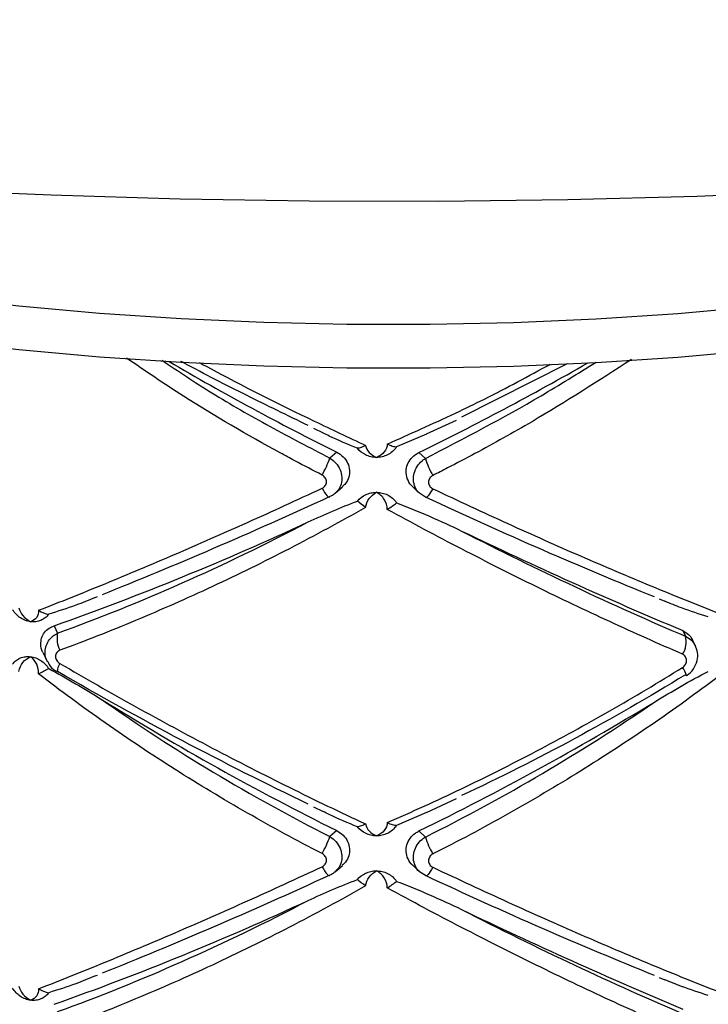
# Paper-space layout '_Dimétrica' of a CAD drawing. Header units: millimetres. Extents: x -479 to -79, y -521 to 177.
# Tile 11 of 20: x -303 to -258, y -234 to -171. Entities that reach past the tile are written whole.
import ezdxf

# ---------------------------------------------------------------- set-up
doc = ezdxf.new("R2010")
doc.units = ezdxf.units.MM

psp = doc.layouts.new('_Dimétrica')

# ---------------------------------------------------------------- linework, layer by layer
at = {"color": 7, "linetype": 'Continuous', "lineweight": 25}
for p, q in [((-267.281, -192.822), (-274.126, -196.275)), ((-283.733, -196.998), (-283.092, -197.299)), ((-276.404, -197.372), (-274.457, -196.468)), ((-276.402, -197.378), (-278.338, -198.206)), ((-282.221, -198.547), (-282.66, -198.934)), ((-276.889, -198.569), (-276.478, -198.96)), ((-282.317, -201.213), (-281.85, -200.802)), ((-277.298, -200.786), (-276.859, -201.204)), ((-276.478, -201.455), (-276.854, -201.205)), ((-297.854, -207.955), (-297.72, -207.902)), ((-261.323, -208.055), (-260.968, -208.2)), ((-300.53, -209.795), (-300.297, -210.268)), ((-259.809, -210.103), (-259.629, -210.469)), ((-258.983, -211.086), (-259.173, -210.699)), ((-301.237, -211.548), (-300.965, -212.102)), ((-276.404, -221.885), (-274.457, -220.981)), ((-283.733, -221.512), (-283.092, -221.812)), ((-276.402, -221.891), (-278.338, -222.719)), ((-282.221, -223.06), (-282.66, -223.447)), ((-276.889, -223.082), (-276.478, -223.473)), ((-282.317, -225.726), (-281.85, -225.315)), ((-277.298, -225.299), (-276.859, -225.717)), ((-276.478, -225.968), (-276.854, -225.718)), ((-297.854, -232.468), (-297.72, -232.415)), ((-261.323, -232.568), (-260.968, -232.713))]:
    psp.add_line(p, q, dxfattribs=at)
at = {"color": 7, "linetype": 'Continuous', "lineweight": 25, "flags": 128}
for points in [[(-393.76, -170.17), (-386.807, -171.728), (-379.665, -173.187), (-372.346, -174.545), (-364.862, -175.8), (-357.228, -176.949), (-349.456, -177.991), (-341.559, -178.923), (-333.553, -179.745), (-325.45, -180.453), (-317.266, -181.048), (-309.014, -181.529), (-300.708, -181.893), (-292.365, -182.142), (-283.997, -182.274), (-275.62, -182.289), (-267.249, -182.186), (-258.898, -181.968), (-250.581, -181.632)], [(-353.091, -177.519), (-351.558, -178.528), (-348.865, -180.088), (-345.872, -181.586), (-342.591, -183.015), (-339.037, -184.37), (-335.225, -185.644), (-331.171, -186.832), (-326.893, -187.93), (-322.408, -188.932), (-317.736, -189.834), (-312.898, -190.632), (-307.913, -191.323), (-302.803, -191.904), (-297.591, -192.372), (-292.297, -192.725), (-286.946, -192.963), (-281.559, -193.083), (-276.16, -193.085), (-270.773, -192.97), (-265.419, -192.738), (-260.123, -192.389), (-254.906, -191.926)], [(-346.791, -178.319), (-345.872, -178.757), (-342.591, -180.187), (-339.037, -181.541), (-335.225, -182.815), (-331.171, -184.004), (-326.893, -185.101), (-322.408, -186.103), (-317.736, -187.005), (-312.898, -187.803), (-307.913, -188.494), (-302.803, -189.075), (-297.591, -189.543), (-292.297, -189.897), (-286.946, -190.134), (-281.559, -190.254), (-276.16, -190.257), (-270.773, -190.142), (-265.419, -189.909), (-260.123, -189.561), (-254.906, -189.097)], [(-283.166, -200.887), (-283.084, -201.031), (-283.003, -201.16), (-282.925, -201.269), (-282.853, -201.355), (-282.789, -201.416), (-282.734, -201.449), (-282.691, -201.454), (-282.66, -201.43)], [(-275.994, -200.917), (-276.075, -201.06), (-276.155, -201.188), (-276.231, -201.297), (-276.3, -201.382), (-276.362, -201.442), (-276.413, -201.475), (-276.452, -201.479), (-276.478, -201.455)], [(-300.297, -212.763), (-300.327, -212.774), (-300.334, -212.772)], [(-259.629, -212.965), (-259.591, -213.003), (-259.57, -213.011)], [(-283.166, -225.4), (-283.084, -225.544), (-283.003, -225.673), (-282.925, -225.782), (-282.853, -225.868), (-282.789, -225.929), (-282.734, -225.962), (-282.691, -225.967), (-282.66, -225.943)], [(-275.994, -225.43), (-276.075, -225.573), (-276.155, -225.701), (-276.231, -225.81), (-276.3, -225.895), (-276.362, -225.955), (-276.413, -225.988), (-276.452, -225.993), (-276.478, -225.968)]]:
    psp.add_lwpolyline(points, dxfattribs=at)
at = {"color": 7, "linetype": 'Continuous', "lineweight": 25}
for centre, radius, start, end in [((-200.094, -33.563), 184.295, 239.69927, 243.53652), ((-359.546, -29.591), 188.11, 296.06619, 299.8372), ((-289.524, -196.437), 7.303, 330.52454, 340.00885), ((-270.872, -197.149), 5.891, 197.90161, 209.62007), ((-362.831, -33.715), 186.776, 289.48499, 294.94387), ((-132.752, 91.278), 327.069, 244.38975, 247.14051), ((-298.722, -210.621), 1.615, 167.35821, 207.97179), ((-261.025, -210.844), 1.445, 326.84401, 15.02833), ((-199.85, -57.61), 184.82, 238.13845, 243.53293), ((-359.884, -53.452), 188.845, 296.07108, 301.34799), ((-289.524, -220.95), 7.303, 330.52454, 340.00885), ((-270.872, -221.662), 5.891, 197.90161, 209.62007), ((-362.831, -58.228), 186.776, 289.48499, 294.94387), ((-132.752, 66.765), 327.069, 244.38975, 247.14051)]:
    psp.add_arc(centre, radius, start, end, dxfattribs=at)
at = {"color": 8, "linetype": 'Continuous', "lineweight": 25}
for centre, radius, start, end in [((-299.203, -212.862), 1.135, 146.3956, 175.40006), ((-261.221, -213.469), 1.713, 15.51056, 34.81762)]:
    psp.add_arc(centre, radius, start, end, dxfattribs=at)
for points, knots in [([(-283.166, -200.031), (-283.755, -199.725), (-284.663, -199.253), (-287.69, -197.613), (-291.422, -195.475), (-294.619, -193.288), (-295.838, -192.454)], [0, 0, 0, 0, 0.134953, 0.207736, 0.697798, 1, 1, 1, 1]), ([(-263.134, -192.548), (-265.258, -193.921), (-268.566, -196.061), (-272.613, -198.301), (-274.765, -199.436), (-275.675, -199.898), (-275.994, -200.06)], [0, 0, 0, 0, 0.509617, 0.793828, 0.927765, 1, 1, 1, 1]), ([(-293.541, -192.594), (-292.477, -193.305), (-290.213, -194.819), (-286.537, -196.908), (-283.955, -198.257), (-282.66, -198.934)], [0, 0, 0, 0, 0.30675, 0.652253, 1, 1, 1, 1]), ([(-291.124, -192.741), (-290.948, -192.837), (-288.478, -194.192), (-284.838, -195.993), (-281.45, -197.593), (-280.345, -198.115)], [0, 0, 0, 0, 0.049089, 0.689766, 1, 1, 1, 1]), ([(-278.943, -198.023), (-277.473, -197.368), (-275.377, -196.433), (-271.843, -194.733), (-269.801, -193.622), (-268.385, -192.852)], [0, 0, 0, 0, 0.417782, 0.595973, 1, 1, 1, 1]), ([(-276.478, -198.96), (-273.954, -197.648), (-270.188, -195.691), (-266.596, -193.449), (-265.411, -192.71)], [0, 0, 0, 0, 0.670251, 1, 1, 1, 1]), ([(-282.66, -198.934), (-282.524, -199.035), (-282.248, -199.238), (-281.982, -199.679), (-281.865, -200.155), (-281.917, -200.615), (-282.076, -200.983), (-282.258, -201.139), (-282.329, -201.199)], [0, 0, 0, 0, 0.181097, 0.364718, 0.544388, 0.718951, 0.891369, 1, 1, 1, 1]), ([(-276.854, -201.205), (-276.858, -201.202), (-276.995, -201.112), (-277.155, -200.819), (-277.279, -200.373), (-277.229, -199.898), (-277.033, -199.461), (-276.759, -199.146), (-276.551, -199.008), (-276.478, -198.96)], [0, 0, 0, 0, 0.006241, 0.192809, 0.375363, 0.552727, 0.727913, 0.904512, 1, 1, 1, 1]), ([(-300.947, -212.111), (-300.962, -212.089), (-301.071, -211.936), (-301.118, -211.595), (-301.08, -211.156), (-300.894, -210.76), (-300.624, -210.455), (-300.396, -210.324), (-300.297, -210.268)], [0, 0, 0, 0, 0.036985, 0.255481, 0.456018, 0.650078, 0.84885, 1, 1, 1, 1]), ([(-259.629, -210.469), (-259.488, -210.547), (-259.222, -210.693), (-259.072, -210.949), (-259.001, -211.069)], [0, 0, 0, 0, 0.531014, 1, 1, 1, 1]), ([(-282.66, -223.447), (-282.524, -223.548), (-282.248, -223.751), (-281.982, -224.192), (-281.865, -224.668), (-281.917, -225.128), (-282.076, -225.496), (-282.258, -225.652), (-282.329, -225.712)], [0, 0, 0, 0, 0.1810974, 0.3647184, 0.5443883, 0.7189506, 0.8913689, 1, 1, 1, 1]), ([(-276.854, -225.718), (-276.858, -225.715), (-276.995, -225.625), (-277.155, -225.332), (-277.279, -224.886), (-277.229, -224.411), (-277.033, -223.974), (-276.759, -223.659), (-276.551, -223.521), (-276.478, -223.473)], [0, 0, 0, 0, 0.0062407, 0.1928089, 0.3753627, 0.5527269, 0.7279127, 0.9045117, 1, 1, 1, 1])]:
    psp.add_open_spline(points, degree=3, knots=knots, dxfattribs=at)
at = {"color": 7, "linetype": 'Continuous', "lineweight": 25}
for points, knots in [([(-284.062, -196.829), (-285.395, -196.179), (-288.072, -194.874), (-290.837, -193.465), (-292.242, -192.705), (-292.31, -192.669)], [0, 0, 0, 0, 0.485831, 0.975321, 1, 1, 1, 1]), ([(-280.871, -198.299), (-281.486, -198.047), (-282.238, -197.739), (-282.964, -197.374), (-283.096, -197.308)], [0, 0, 0, 0, 0.81777, 1, 1, 1, 1]), ([(-280.345, -198.115), (-280.321, -198.281), (-280.236, -198.436), (-279.988, -198.701), (-279.824, -198.809), (-279.64, -198.887)], [0, 0, 0, 0, 0.5, 0.5, 1, 1, 1, 1]), ([(-278.943, -198.023), (-278.938, -198.205), (-279.012, -198.384), (-279.262, -198.682), (-279.438, -198.803), (-279.64, -198.887)], [0, 0, 0, 0, 0.5, 0.5, 1, 1, 1, 1]), ([(-278.943, -198.023), (-278.83, -198.075), (-278.721, -198.121), (-278.514, -198.186), (-278.421, -198.205), (-278.338, -198.206)], [0, 0, 0, 0, 0.5, 0.5, 1, 1, 1, 1]), ([(-278.338, -198.206), (-278.416, -198.327), (-278.509, -198.429), (-278.71, -198.602), (-278.816, -198.67), (-278.923, -198.723)], [0, 0, 0, 0, 0.5, 0.5, 1, 1, 1, 1]), ([(-282.221, -198.547), (-282.073, -198.638), (-281.776, -198.82), (-281.486, -199.243), (-281.36, -199.713), (-281.417, -200.176), (-281.591, -200.554), (-281.785, -200.722), (-281.862, -200.789)], [0, 0, 0, 0, 0.184692, 0.369657, 0.547777, 0.718848, 0.888497, 1, 1, 1, 1]), ([(-279.64, -198.887), (-279.763, -198.887), (-279.888, -198.872), (-280.13, -198.814), (-280.246, -198.772), (-280.357, -198.716)], [0, 0, 0, 0, 0.5, 0.5, 1, 1, 1, 1]), ([(-278.923, -198.723), (-279.034, -198.778), (-279.15, -198.819), (-279.391, -198.874), (-279.516, -198.888), (-279.64, -198.887)], [0, 0, 0, 0, 0.5, 0.5, 1, 1, 1, 1]), ([(-277.297, -200.784), (-277.301, -200.781), (-277.445, -200.683), (-277.618, -200.378), (-277.752, -199.92), (-277.696, -199.45), (-277.485, -199.03), (-277.193, -198.736), (-276.97, -198.613), (-276.889, -198.569)], [0, 0, 0, 0, 0.005164, 0.193591, 0.375044, 0.549318, 0.722142, 0.899497, 1, 1, 1, 1]), ([(-283.166, -200.887), (-283.082, -200.848), (-283.011, -200.789), (-282.913, -200.641), (-282.886, -200.554), (-282.886, -200.377), (-282.913, -200.288), (-283.011, -200.137), (-283.082, -200.074), (-283.166, -200.031)], [0, 0, 0, 0, 0.25, 0.25, 0.5, 0.5, 0.75, 0.75, 1, 1, 1, 1]), ([(-275.994, -200.06), (-276.077, -200.103), (-276.148, -200.165), (-276.247, -200.317), (-276.274, -200.405), (-276.273, -200.582), (-276.246, -200.67), (-276.148, -200.817), (-276.077, -200.877), (-275.994, -200.917)], [0, 0, 0, 0, 0.25, 0.25, 0.5, 0.5, 0.75, 0.75, 1, 1, 1, 1]), ([(-301.528, -208.789), (-300.835, -208.52), (-300.13, -208.242), (-298.695, -207.668), (-297.964, -207.372), (-295.745, -206.461), (-294.233, -205.825), (-291.154, -204.5), (-289.583, -203.809), (-286.401, -202.382), (-284.79, -201.644), (-283.166, -200.887)], [0, 0, 0, 0, 0.125, 0.125, 0.25, 0.25, 0.5, 0.5, 0.75, 0.75, 1, 1, 1, 1]), ([(-282.66, -201.43), (-285.243, -202.616), (-287.764, -203.738), (-292.681, -205.856), (-295.078, -206.852), (-297.41, -207.781)], [0, 0, 0, 0, 0.5, 0.5, 1, 1, 1, 1]), ([(-282.329, -201.199), (-282.366, -201.24), (-282.459, -201.34), (-282.586, -201.396), (-282.66, -201.43)], [0, 0, 0, 0, 0.409518, 1, 1, 1, 1]), ([(-280.357, -201.312), (-280.246, -201.258), (-280.13, -201.217), (-279.889, -201.163), (-279.763, -201.149), (-279.64, -201.15)], [0, 0, 0, 0, 0.5, 0.5, 1, 1, 1, 1]), ([(-280.345, -202.125), (-280.321, -201.916), (-280.237, -201.721), (-279.988, -201.386), (-279.824, -201.249), (-279.64, -201.15)], [0, 0, 0, 0, 0.5, 0.5, 1, 1, 1, 1]), ([(-278.943, -202.256), (-278.938, -202.026), (-279.012, -201.8), (-279.262, -201.418), (-279.438, -201.26), (-279.64, -201.15)], [0, 0, 0, 0, 0.5, 0.5, 1, 1, 1, 1]), ([(-279.64, -201.15), (-279.516, -201.151), (-279.392, -201.165), (-279.15, -201.222), (-279.034, -201.263), (-278.923, -201.318)], [0, 0, 0, 0, 0.5, 0.5, 1, 1, 1, 1]), ([(-278.923, -201.318), (-278.816, -201.372), (-278.71, -201.44), (-278.509, -201.612), (-278.416, -201.714), (-278.338, -201.834)], [0, 0, 0, 0, 0.5, 0.5, 1, 1, 1, 1]), ([(-261.64, -207.928), (-263.998, -206.979), (-266.415, -205.963), (-271.362, -203.805), (-273.891, -202.662), (-276.478, -201.455)], [0, 0, 0, 0, 0.5, 0.5, 1, 1, 1, 1]), ([(-275.994, -200.917), (-274.362, -201.689), (-272.739, -202.443), (-269.548, -203.895), (-267.977, -204.595), (-264.885, -205.941), (-263.363, -206.588), (-261.12, -207.518), (-260.377, -207.822), (-258.92, -208.409), (-258.204, -208.694), (-257.499, -208.97)], [0, 0, 0, 0, 0.25, 0.25, 0.5, 0.5, 0.75, 0.75, 0.875, 0.875, 1, 1, 1, 1]), ([(-280.345, -202.125), (-281.158, -202.586), (-281.976, -203.039), (-283.625, -203.933), (-284.455, -204.372), (-286.949, -205.66), (-288.611, -206.476), (-291.934, -208.027), (-293.597, -208.762), (-296.892, -210.139), (-298.53, -210.783), (-300.148, -211.378)], [0, 0, 0, 0, 0.125, 0.125, 0.25, 0.25, 0.5, 0.5, 0.75, 0.75, 1, 1, 1, 1]), ([(-284.062, -203.069), (-283.541, -202.828), (-283.016, -202.592), (-281.954, -202.138), (-281.417, -201.92), (-280.871, -201.72)], [0, 0, 0, 0, 0.5, 0.5, 1, 1, 1, 1]), ([(-278.338, -201.834), (-277.615, -202.102), (-276.905, -202.397), (-275.503, -203.01), (-274.811, -203.33), (-274.126, -203.658)], [0, 0, 0, 0, 0.5, 0.5, 1, 1, 1, 1]), ([(-259.815, -211.634), (-261.368, -210.963), (-262.946, -210.257), (-266.112, -208.795), (-267.703, -208.037), (-270.902, -206.469), (-272.51, -205.658), (-274.934, -204.401), (-275.742, -203.977), (-277.348, -203.122), (-278.147, -202.691), (-278.943, -202.256)], [0, 0, 0, 0, 0.25, 0.25, 0.5, 0.5, 0.75, 0.75, 0.875, 0.875, 1, 1, 1, 1]), ([(-300.297, -210.268), (-297.626, -209.302), (-294.937, -208.219), (-289.525, -205.822), (-286.803, -204.508), (-284.062, -203.069)], [0, 0, 0, 0, 0.5, 0.5, 1, 1, 1, 1]), ([(-274.126, -203.658), (-271.661, -204.923), (-269.221, -206.122), (-264.388, -208.392), (-261.996, -209.463), (-259.629, -210.469)], [0, 0, 0, 0, 0.5, 0.5, 1, 1, 1, 1]), ([(-297.853, -207.958), (-298.272, -208.131), (-299.267, -208.542), (-300.285, -208.86), (-300.875, -209.044)], [0, 0, 0, 0, 0.420787, 1, 1, 1, 1]), ([(-258.149, -209.219), (-258.733, -209.035), (-259.683, -208.735), (-260.611, -208.348), (-260.968, -208.199)], [0, 0, 0, 0, 0.61497, 1, 1, 1, 1]), ([(-302.706, -209.281), (-302.808, -209.212), (-302.902, -209.133), (-303.071, -208.955), (-303.147, -208.856), (-303.211, -208.75)], [0, 0, 0, 0, 0.5, 0.5, 1, 1, 1, 1]), ([(-302.801, -208.629), (-302.769, -208.803), (-302.676, -208.979), (-302.41, -209.291), (-302.237, -209.427), (-302.047, -209.531)], [0, 0, 0, 0, 0.5, 0.5, 1, 1, 1, 1]), ([(-301.528, -208.789), (-301.512, -208.962), (-301.56, -209.119), (-301.744, -209.375), (-301.882, -209.472), (-302.047, -209.531)], [0, 0, 0, 0, 0.5, 0.5, 1, 1, 1, 1]), ([(-300.875, -209.044), (-300.94, -209.134), (-301.015, -209.212), (-301.186, -209.348), (-301.283, -209.404), (-301.386, -209.447)], [0, 0, 0, 0, 0.5, 0.5, 1, 1, 1, 1]), ([(-302.047, -209.531), (-302.161, -209.517), (-302.276, -209.488), (-302.498, -209.404), (-302.605, -209.349), (-302.706, -209.281)], [0, 0, 0, 0, 0.5, 0.5, 1, 1, 1, 1]), ([(-301.386, -209.447), (-301.488, -209.489), (-301.595, -209.517), (-301.817, -209.546), (-301.933, -209.546), (-302.047, -209.531)], [0, 0, 0, 0, 0.5, 0.5, 1, 1, 1, 1]), ([(-301.227, -211.541), (-301.243, -211.519), (-301.352, -211.359), (-301.402, -211.01), (-301.356, -210.578), (-301.16, -210.211), (-300.875, -209.943), (-300.637, -209.841), (-300.53, -209.795)], [0, 0, 0, 0, 0.034448, 0.249776, 0.442766, 0.632232, 0.834453, 1, 1, 1, 1]), ([(-259.809, -210.103), (-259.67, -210.177), (-259.403, -210.319), (-259.251, -210.577), (-259.178, -210.702)], [0, 0, 0, 0, 0.51817, 1, 1, 1, 1]), ([(-259.574, -213.004), (-259.558, -212.997), (-259.366, -212.916), (-259.085, -212.588), (-258.846, -212.079), (-258.808, -211.527), (-258.943, -211.218), (-259.008, -211.071)], [0, 0, 0, 0, 0.023467, 0.280626, 0.546757, 0.783697, 1, 1, 1, 1]), ([(-300.148, -211.378), (-300.231, -211.409), (-300.303, -211.46), (-300.407, -211.6), (-300.436, -211.686), (-300.435, -211.867), (-300.405, -211.96), (-300.303, -212.119), (-300.231, -212.186), (-300.148, -212.235)], [0, 0, 0, 0, 0.25, 0.25, 0.5, 0.5, 0.75, 0.75, 1, 1, 1, 1]), ([(-259.815, -212.491), (-259.736, -212.442), (-259.669, -212.373), (-259.579, -212.214), (-259.554, -212.125), (-259.555, -211.951), (-259.579, -211.866), (-259.67, -211.725), (-259.736, -211.669), (-259.815, -211.634)], [0, 0, 0, 0, 0.25, 0.25, 0.5, 0.5, 0.75, 0.75, 1, 1, 1, 1]), ([(-303.211, -212.274), (-303.147, -212.185), (-303.073, -212.107), (-302.904, -211.974), (-302.808, -211.918), (-302.706, -211.876)], [0, 0, 0, 0, 0.5, 0.5, 1, 1, 1, 1]), ([(-302.801, -212.743), (-302.769, -212.529), (-302.676, -212.33), (-302.41, -212.003), (-302.237, -211.876), (-302.047, -211.794)], [0, 0, 0, 0, 0.5, 0.5, 1, 1, 1, 1]), ([(-302.706, -211.876), (-302.605, -211.834), (-302.498, -211.807), (-302.277, -211.779), (-302.161, -211.78), (-302.047, -211.794)], [0, 0, 0, 0, 0.5, 0.5, 1, 1, 1, 1]), ([(-301.528, -212.904), (-301.512, -212.687), (-301.56, -212.47), (-301.744, -212.087), (-301.882, -211.921), (-302.047, -211.794)], [0, 0, 0, 0, 0.5, 0.5, 1, 1, 1, 1]), ([(-302.047, -211.794), (-301.933, -211.808), (-301.818, -211.837), (-301.595, -211.921), (-301.488, -211.975), (-301.386, -212.042)], [0, 0, 0, 0, 0.5, 0.5, 1, 1, 1, 1]), ([(-301.386, -212.042), (-301.283, -212.11), (-301.188, -212.188), (-301.017, -212.364), (-300.94, -212.463), (-300.875, -212.568)], [0, 0, 0, 0, 0.5, 0.5, 1, 1, 1, 1]), ([(-300.939, -212.108), (-300.911, -212.174), (-300.815, -212.396), (-300.59, -212.628), (-300.38, -212.728), (-300.325, -212.755)], [0, 0, 0, 0, 0.234284, 0.796654, 1, 1, 1, 1]), ([(-300.148, -212.235), (-298.524, -213.184), (-296.878, -214.122), (-293.583, -215.95), (-291.932, -216.841), (-288.623, -218.579), (-286.965, -219.425), (-284.472, -220.66), (-283.638, -221.067), (-281.982, -221.862), (-281.161, -222.25), (-280.345, -222.628)], [0, 0, 0, 0, 0.25, 0.25, 0.5, 0.5, 0.75, 0.75, 0.875, 0.875, 1, 1, 1, 1]), ([(-283.166, -224.544), (-284.794, -223.707), (-286.413, -222.828), (-289.591, -221.01), (-291.153, -220.07), (-294.223, -218.125), (-295.731, -217.12), (-297.952, -215.565), (-298.686, -215.037), (-300.126, -213.977), (-300.833, -213.442), (-301.528, -212.904)], [0, 0, 0, 0, 0.25, 0.25, 0.5, 0.5, 0.75, 0.75, 0.875, 0.875, 1, 1, 1, 1]), ([(-300.875, -212.568), (-300.287, -212.875), (-299.706, -213.204), (-298.553, -213.88), (-297.981, -214.229), (-297.41, -214.583)], [0, 0, 0, 0, 0.5, 0.5, 1, 1, 1, 1]), ([(-284.062, -221.342), (-286.803, -220.03), (-289.525, -218.656), (-294.937, -215.795), (-297.626, -214.308), (-300.297, -212.763)], [0, 0, 0, 0, 0.5, 0.5, 1, 1, 1, 1]), ([(-278.943, -222.536), (-277.355, -221.849), (-275.752, -221.118), (-272.525, -219.573), (-270.911, -218.763), (-267.705, -217.08), (-266.108, -216.204), (-262.936, -214.389), (-261.364, -213.453), (-259.815, -212.491)], [0, 0, 0, 0, 0.25, 0.25, 0.5, 0.5, 0.75, 0.75, 1, 1, 1, 1]), ([(-259.629, -212.965), (-261.996, -214.417), (-264.388, -215.794), (-269.221, -218.402), (-271.661, -219.633), (-274.126, -220.788)], [0, 0, 0, 0, 0.5, 0.5, 1, 1, 1, 1]), ([(-261.64, -214.73), (-261.066, -214.38), (-260.489, -214.036), (-259.327, -213.369), (-258.742, -213.046), (-258.149, -212.743)], [0, 0, 0, 0, 0.5, 0.5, 1, 1, 1, 1]), ([(-257.499, -213.084), (-258.202, -213.615), (-258.916, -214.142), (-260.368, -215.188), (-261.107, -215.707), (-263.349, -217.244), (-264.875, -218.239), (-267.976, -220.164), (-269.556, -221.097), (-272.751, -222.891), (-274.367, -223.752), (-275.994, -224.573)], [0, 0, 0, 0, 0.125, 0.125, 0.25, 0.25, 0.5, 0.5, 0.75, 0.75, 1, 1, 1, 1]), ([(-297.41, -214.583), (-295.078, -216.23), (-292.681, -217.789), (-287.764, -220.743), (-285.243, -222.137), (-282.66, -223.447)], [0, 0, 0, 0, 0.5, 0.5, 1, 1, 1, 1]), ([(-276.478, -223.473), (-273.891, -222.184), (-271.362, -220.81), (-266.415, -217.897), (-263.998, -216.357), (-261.64, -214.73)], [0, 0, 0, 0, 0.5, 0.5, 1, 1, 1, 1]), ([(-280.871, -222.812), (-281.486, -222.56), (-282.238, -222.252), (-282.964, -221.887), (-283.096, -221.821)], [0, 0, 0, 0, 0.81777, 1, 1, 1, 1]), ([(-278.943, -222.536), (-278.938, -222.719), (-279.012, -222.897), (-279.262, -223.195), (-279.438, -223.316), (-279.64, -223.4)], [0, 0, 0, 0, 0.5, 0.5, 1, 1, 1, 1]), ([(-278.943, -222.536), (-278.83, -222.588), (-278.721, -222.634), (-278.514, -222.699), (-278.421, -222.718), (-278.338, -222.719)], [0, 0, 0, 0, 0.5, 0.5, 1, 1, 1, 1]), ([(-282.221, -223.06), (-282.073, -223.151), (-281.776, -223.333), (-281.486, -223.756), (-281.36, -224.226), (-281.417, -224.689), (-281.591, -225.067), (-281.785, -225.235), (-281.862, -225.302)], [0, 0, 0, 0, 0.184692, 0.369657, 0.547777, 0.718848, 0.888497, 1, 1, 1, 1]), ([(-280.345, -222.628), (-280.321, -222.794), (-280.236, -222.949), (-279.988, -223.214), (-279.824, -223.322), (-279.64, -223.4)], [0, 0, 0, 0, 0.5, 0.5, 1, 1, 1, 1]), ([(-278.338, -222.719), (-278.416, -222.84), (-278.509, -222.942), (-278.71, -223.115), (-278.816, -223.183), (-278.923, -223.236)], [0, 0, 0, 0, 0.5, 0.5, 1, 1, 1, 1]), ([(-277.297, -225.297), (-277.301, -225.294), (-277.445, -225.196), (-277.618, -224.891), (-277.752, -224.433), (-277.696, -223.963), (-277.485, -223.543), (-277.193, -223.249), (-276.97, -223.126), (-276.889, -223.082)], [0, 0, 0, 0, 0.005164, 0.193591, 0.375044, 0.549318, 0.722142, 0.899497, 1, 1, 1, 1]), ([(-279.64, -223.4), (-279.763, -223.4), (-279.888, -223.385), (-280.13, -223.327), (-280.246, -223.285), (-280.357, -223.229)], [0, 0, 0, 0, 0.5, 0.5, 1, 1, 1, 1]), ([(-278.923, -223.236), (-279.034, -223.291), (-279.15, -223.332), (-279.391, -223.387), (-279.516, -223.401), (-279.64, -223.4)], [0, 0, 0, 0, 0.5, 0.5, 1, 1, 1, 1]), ([(-283.166, -225.4), (-283.082, -225.361), (-283.011, -225.302), (-282.913, -225.154), (-282.886, -225.067), (-282.886, -224.89), (-282.913, -224.801), (-283.011, -224.65), (-283.082, -224.587), (-283.166, -224.544)], [0, 0, 0, 0, 0.25, 0.25, 0.5, 0.5, 0.75, 0.75, 1, 1, 1, 1]), ([(-275.994, -224.573), (-276.077, -224.616), (-276.148, -224.678), (-276.247, -224.83), (-276.274, -224.918), (-276.273, -225.095), (-276.246, -225.183), (-276.148, -225.33), (-276.077, -225.39), (-275.994, -225.43)], [0, 0, 0, 0, 0.25, 0.25, 0.5, 0.5, 0.75, 0.75, 1, 1, 1, 1]), ([(-301.528, -233.302), (-300.835, -233.033), (-300.13, -232.755), (-298.695, -232.181), (-297.964, -231.885), (-295.745, -230.974), (-294.233, -230.338), (-291.154, -229.013), (-289.583, -228.322), (-286.401, -226.895), (-284.79, -226.157), (-283.166, -225.4)], [0, 0, 0, 0, 0.125, 0.125, 0.25, 0.25, 0.5, 0.5, 0.75, 0.75, 1, 1, 1, 1]), ([(-282.329, -225.712), (-282.366, -225.753), (-282.459, -225.853), (-282.586, -225.909), (-282.66, -225.943)], [0, 0, 0, 0, 0.409518, 1, 1, 1, 1]), ([(-280.357, -225.825), (-280.246, -225.771), (-280.13, -225.731), (-279.889, -225.676), (-279.763, -225.662), (-279.64, -225.663)], [0, 0, 0, 0, 0.5, 0.5, 1, 1, 1, 1]), ([(-280.345, -226.638), (-280.321, -226.43), (-280.237, -226.234), (-279.988, -225.899), (-279.824, -225.762), (-279.64, -225.663)], [0, 0, 0, 0, 0.5, 0.5, 1, 1, 1, 1]), ([(-278.943, -226.769), (-278.938, -226.539), (-279.012, -226.313), (-279.262, -225.931), (-279.438, -225.773), (-279.64, -225.663)], [0, 0, 0, 0, 0.5, 0.5, 1, 1, 1, 1]), ([(-279.64, -225.663), (-279.516, -225.664), (-279.392, -225.678), (-279.15, -225.735), (-279.034, -225.776), (-278.923, -225.831)], [0, 0, 0, 0, 0.5, 0.5, 1, 1, 1, 1]), ([(-275.994, -225.43), (-274.362, -226.202), (-272.739, -226.956), (-269.548, -228.408), (-267.977, -229.108), (-264.885, -230.454), (-263.363, -231.101), (-261.12, -232.031), (-260.377, -232.335), (-258.92, -232.922), (-258.204, -233.207), (-257.499, -233.483)], [0, 0, 0, 0, 0.25, 0.25, 0.5, 0.5, 0.75, 0.75, 0.875, 0.875, 1, 1, 1, 1]), ([(-282.66, -225.943), (-285.243, -227.129), (-287.764, -228.251), (-292.681, -230.369), (-295.078, -231.365), (-297.41, -232.294)], [0, 0, 0, 0, 0.5, 0.5, 1, 1, 1, 1]), ([(-284.062, -227.582), (-283.541, -227.341), (-283.016, -227.105), (-281.954, -226.651), (-281.417, -226.433), (-280.871, -226.233)], [0, 0, 0, 0, 0.5, 0.5, 1, 1, 1, 1]), ([(-278.923, -225.831), (-278.816, -225.885), (-278.71, -225.953), (-278.509, -226.125), (-278.416, -226.227), (-278.338, -226.347)], [0, 0, 0, 0, 0.5, 0.5, 1, 1, 1, 1]), ([(-278.338, -226.347), (-277.615, -226.615), (-276.905, -226.91), (-275.503, -227.523), (-274.811, -227.843), (-274.126, -228.171)], [0, 0, 0, 0, 0.5, 0.5, 1, 1, 1, 1]), ([(-261.64, -232.441), (-263.998, -231.492), (-266.415, -230.476), (-271.362, -228.318), (-273.891, -227.175), (-276.478, -225.968)], [0, 0, 0, 0, 0.5, 0.5, 1, 1, 1, 1]), ([(-280.345, -226.638), (-281.158, -227.099), (-281.976, -227.553), (-283.625, -228.446), (-284.455, -228.885), (-286.949, -230.173), (-288.611, -230.989), (-291.934, -232.54), (-293.597, -233.275), (-296.892, -234.652), (-298.53, -235.296), (-300.148, -235.891)], [0, 0, 0, 0, 0.125, 0.125, 0.25, 0.25, 0.5, 0.5, 0.75, 0.75, 1, 1, 1, 1]), ([(-259.815, -236.147), (-261.368, -235.476), (-262.946, -234.77), (-266.112, -233.308), (-267.703, -232.55), (-270.902, -230.982), (-272.51, -230.171), (-274.934, -228.914), (-275.742, -228.49), (-277.348, -227.635), (-278.147, -227.204), (-278.943, -226.769)], [0, 0, 0, 0, 0.25, 0.25, 0.5, 0.5, 0.75, 0.75, 0.875, 0.875, 1, 1, 1, 1]), ([(-300.297, -234.781), (-297.626, -233.815), (-294.937, -232.732), (-289.525, -230.335), (-286.803, -229.021), (-284.062, -227.582)], [0, 0, 0, 0, 0.5, 0.5, 1, 1, 1, 1]), ([(-274.126, -228.171), (-271.661, -229.436), (-269.221, -230.635), (-264.388, -232.905), (-261.996, -233.976), (-259.629, -234.982)], [0, 0, 0, 0, 0.5, 0.5, 1, 1, 1, 1]), ([(-297.853, -232.471), (-298.272, -232.644), (-299.267, -233.055), (-300.285, -233.373), (-300.875, -233.557)], [0, 0, 0, 0, 0.420787, 1, 1, 1, 1]), ([(-258.149, -233.732), (-258.733, -233.548), (-259.683, -233.248), (-260.611, -232.861), (-260.968, -232.712)], [0, 0, 0, 0, 0.61497, 1, 1, 1, 1]), ([(-302.706, -233.794), (-302.808, -233.725), (-302.902, -233.646), (-303.071, -233.468), (-303.147, -233.369), (-303.211, -233.263)], [0, 0, 0, 0, 0.5, 0.5, 1, 1, 1, 1]), ([(-302.801, -233.142), (-302.769, -233.316), (-302.676, -233.492), (-302.41, -233.804), (-302.237, -233.94), (-302.047, -234.044)], [0, 0, 0, 0, 0.5, 0.5, 1, 1, 1, 1]), ([(-301.528, -233.302), (-301.512, -233.475), (-301.56, -233.633), (-301.744, -233.888), (-301.882, -233.985), (-302.047, -234.044)], [0, 0, 0, 0, 0.5, 0.5, 1, 1, 1, 1]), ([(-302.047, -234.044), (-302.161, -234.03), (-302.276, -234.001), (-302.498, -233.917), (-302.605, -233.862), (-302.706, -233.794)], [0, 0, 0, 0, 0.5, 0.5, 1, 1, 1, 1]), ([(-301.386, -233.96), (-301.488, -234.002), (-301.595, -234.03), (-301.817, -234.059), (-301.933, -234.059), (-302.047, -234.044)], [0, 0, 0, 0, 0.5, 0.5, 1, 1, 1, 1]), ([(-300.875, -233.557), (-300.94, -233.647), (-301.015, -233.726), (-301.186, -233.861), (-301.283, -233.917), (-301.386, -233.96)], [0, 0, 0, 0, 0.5, 0.5, 1, 1, 1, 1])]:
    psp.add_open_spline(points, degree=3, knots=knots, dxfattribs=at)
for points in [[(-280.345, -198.115), (-280.54, -198.216), (-280.725, -198.288), (-280.871, -198.299)], [(-280.357, -198.716), (-280.541, -198.624), (-280.723, -198.488), (-280.871, -198.299)], [(-280.871, -201.72), (-280.723, -201.534), (-280.541, -201.401), (-280.357, -201.312)], [(-280.345, -202.125), (-280.54, -201.994), (-280.725, -201.846), (-280.871, -201.72)], [(-278.943, -202.256), (-278.718, -202.124), (-278.504, -201.966), (-278.338, -201.834)], [(-301.528, -208.789), (-301.316, -208.917), (-301.086, -209.016), (-300.875, -209.044)], [(-301.528, -212.904), (-301.316, -212.799), (-301.087, -212.674), (-300.875, -212.568)], [(-280.345, -222.628), (-280.54, -222.729), (-280.725, -222.801), (-280.871, -222.812)], [(-280.357, -223.229), (-280.541, -223.137), (-280.723, -223.001), (-280.871, -222.812)], [(-280.871, -226.233), (-280.723, -226.047), (-280.541, -225.914), (-280.357, -225.825)], [(-280.345, -226.638), (-280.54, -226.507), (-280.725, -226.359), (-280.871, -226.233)], [(-278.943, -226.769), (-278.718, -226.637), (-278.504, -226.479), (-278.338, -226.347)], [(-301.528, -233.302), (-301.316, -233.43), (-301.086, -233.529), (-300.875, -233.557)]]:
    psp.add_open_spline(points, degree=3, dxfattribs=at)

doc.saveas('drawing.dxf')
